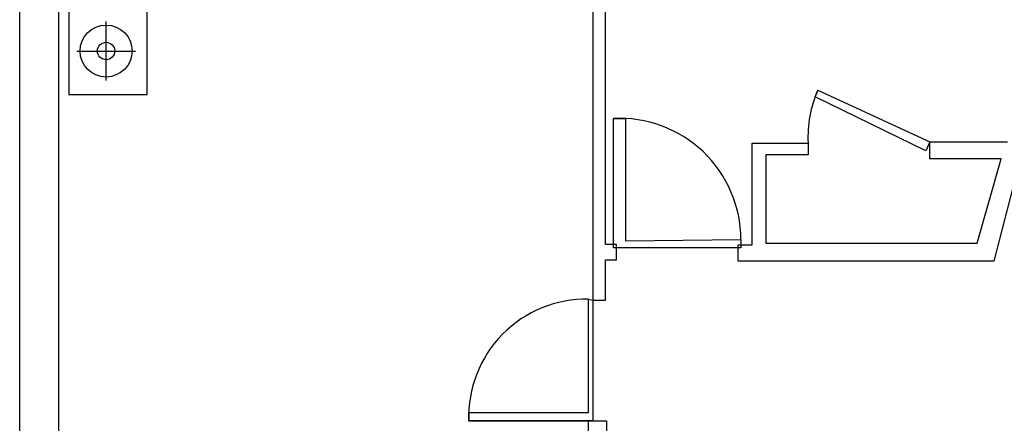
# Model space of a CAD drawing. Header units: inches. Extents: x -3371 to 2763, y -983 to 646.
# Tile 94 of 96: x 2325 to 2576, y 167 to 270. Entities that reach past the tile are written whole.
import ezdxf

# ---------------------------------------------------------------- set-up
doc = ezdxf.new("R2010")
doc.units = ezdxf.units.IN
doc.header["$LTSCALE"] = 12
doc.header["$MEASUREMENT"] = 0
for name, color, linetype in [('2', 2, 'Continuous'), ('3', 3, 'Continuous'), ('White', 7, 'Continuous')]:
    doc.layers.add(name, color=color, linetype=linetype)

msp = doc.modelspace()

# ---------------------------------------------------------------- linework, layer by layer
at = {"layer": '2', "color": 7}
for p, q in [((2346.61, 254.58), (2346.61, 269.64)), ((2339.08, 262.11), (2354.14, 262.11))]:
    msp.add_line(p, q, dxfattribs=at)
for radius in [6.65, 2.22]:
    msp.add_circle((2346.61, 262.11), radius, dxfattribs=at)
at = {"layer": '3', "color": 7}
for p, q in [((2337.08, 361.66), (2337.08, 250.87)), ((2357.02, 273.02), (2357.02, 250.87)), ((2357.02, 250.87), (2337.08, 250.87))]:
    msp.add_line(p, q, dxfattribs=at)
at = {"layer": 'White', "color": 7}
for p, q in [((2324.5, 4.02), (2324.5, 397.81)), ((2474.39, 212.6), (2474.39, 385.55)), ((2334.4, 366.98), (2334.4, 164.56)), ((2471.17, 367.48), (2471.17, 198.35)), ((2614.5, 366.83), (2573.7, 208.37)), ((2527.97, 250.35), (2528.66, 252.08)), ((2528.66, 252.08), (2557.31, 238.85)), ((2556.32, 236.61), (2527.97, 250.35)), ((2476.39, 211.74), (2476.39, 244.86)), ((2476.39, 244.86), (2479.45, 244.86)), ((2479.45, 244.86), (2479.45, 213.53)), ((2511.93, 212.51), (2511.93, 238.56)), ((2511.93, 238.56), (2526.19, 238.56)), ((2526.19, 238.56), (2526.19, 235.54)), ((2557.31, 238.85), (2556.32, 236.61)), ((2557.31, 234.53), (2557.31, 238.85)), ((2557.31, 238.85), (2577.19, 238.85)), ((2526.19, 235.54), (2515.39, 235.54)), ((2515.39, 235.54), (2515.39, 212.94)), ((2575.6, 234.53), (2557.31, 234.53)), ((2569.41, 212.94), (2575.6, 234.53)), ((2477.22, 212.6), (2474.39, 212.6)), ((2477.22, 211.74), (2476.39, 211.74)), ((2477.22, 208.67), (2477.22, 212.6)), ((2509, 211.74), (2477.22, 211.74)), ((2479.45, 213.53), (2509, 213.9)), ((2508.33, 208.37), (2508.33, 212.51)), ((2508.33, 212.51), (2511.93, 212.51)), ((2509, 213.9), (2509, 211.74)), ((2515.39, 212.94), (2569.41, 212.94)), ((2474.39, 198.35), (2474.39, 208.67)), ((2474.39, 208.67), (2477.22, 208.67)), ((2573.7, 208.37), (2508.33, 208.37)), ((2470.05, 169.65), (2470.05, 198.63)), ((2470.05, 198.63), (2471.17, 198.35)), ((2471.17, 198.35), (2474.39, 198.35)), ((2471.17, 198.35), (2471.17, 167.49)), ((2439.4, 167.49), (2439.4, 169.65)), ((2439.4, 169.65), (2470.05, 169.65)), ((2470.02, 167.49), (2439.4, 167.49)), ((2439.4, 167.49), (2439.4, 167.49)), ((2439.4, 167.49), (2470.02, 167.49)), ((2470.02, 164.36), (2470.02, 167.49)), ((2470.02, 167.49), (2474.59, 167.49)), ((2470.02, 167.49), (2470.02, 167.49)), ((2471.17, 167.49), (2470.02, 167.49)), ((2474.59, 167.49), (2474.59, 164.36))]:
    msp.add_line(p, q, dxfattribs=at)
for centre, radius, start, end in [((2556.2, 240.07), 30.04, 156.438, 182.876), ((2477.92, 213.81), 31.09, 0.1764, 92.828), ((2469.45, 168.57), 30.07, 88.8397, 182.062)]:
    msp.add_arc(centre, radius, start, end, dxfattribs=at)

doc.saveas('drawing.dxf')
